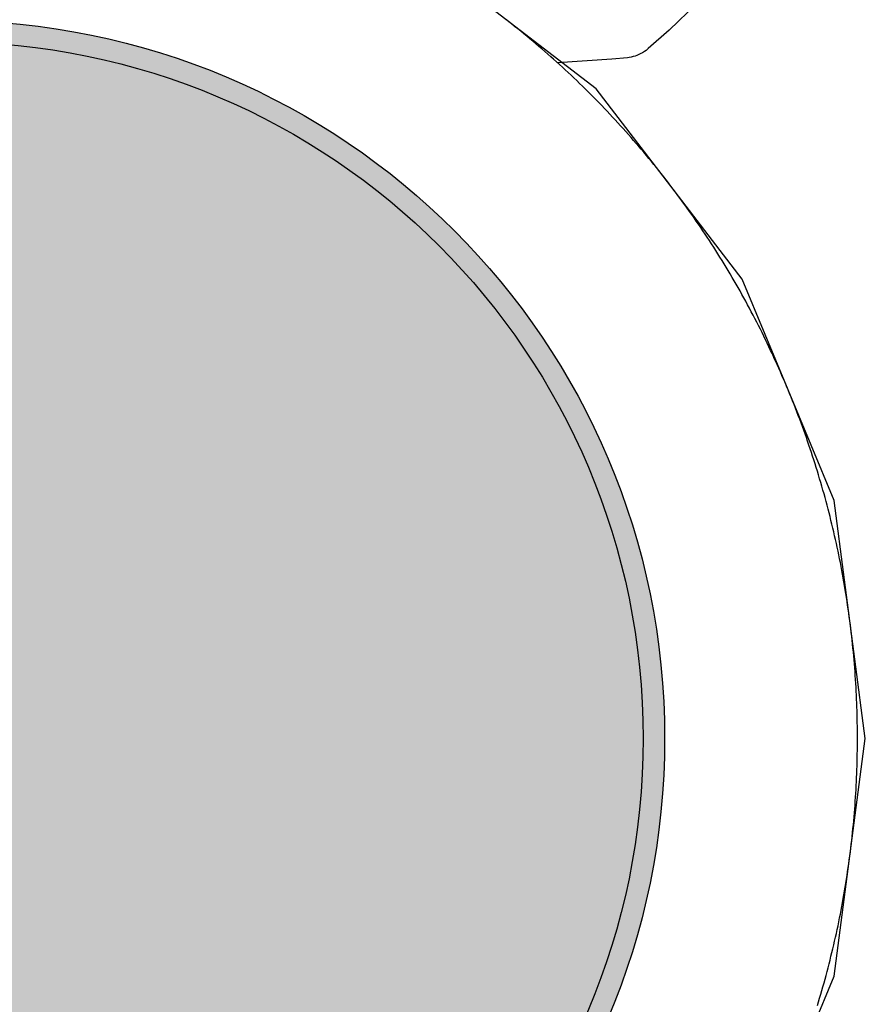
# Model space of a CAD drawing. Header units: millimetres. Extents: x -1.5 to 11.1, y -3 to 5.
# Tile 115 of 256: x 0.8534 to 0.8929, y 2.0876 to 2.1335. Entities that reach past the tile are written whole.
import ezdxf

# ---------------------------------------------------------------- set-up
doc = ezdxf.new("R2010")
doc.units = ezdxf.units.MM
doc.header["$MEASUREMENT"] = 0
for name, color, linetype, true_color in [('BottomLayer', 5, 'Continuous', 0x0000ff), ('BottomSolder', 6, 'Continuous', 0xff00ff), ('Metal_2', 7, 'Continuous', 0x7f0000), ('Metal_3', 7, 'Continuous', 0x3f7f00), ('TopLayer', 1, 'Continuous', 0xff0000), ('TopSolder', 7, 'Continuous', 0x7f007f)]:
    doc.layers.add(name, color=color, linetype=linetype, true_color=true_color)

# ---------------------------------------------------------------- blocks, each defined once
blk = doc.blocks.new('USB_I_________5')
at = {"layer": 'BottomLayer', "true_color": 0x0000ff}
h = blk.add_hatch(color=5, dxfattribs=at)
edge = h.paths.add_edge_path(flags=0)
edge.add_arc((0.4, 0.2), 0.0325, 0, 360)
at = {"layer": 'BottomSolder', "true_color": 0xff00ff}
h = blk.add_hatch(color=6, dxfattribs=at)
edge = h.paths.add_edge_path(flags=0)
edge.add_arc((0.4, 0.2), 0.0335, 0, 360)
at = {"layer": 'Metal_2', "true_color": 0x7f0000}
h = blk.add_hatch(color=16, dxfattribs=at)
edge = h.paths.add_edge_path(flags=0)
edge.add_arc((0.4, 0.2), 0.0325, 0, 360)
at = {"layer": 'Metal_3', "true_color": 0x3f7f00}
h = blk.add_hatch(color=76, dxfattribs=at)
edge = h.paths.add_edge_path(flags=0)
edge.add_arc((0.4, 0.2), 0.0325, 0, 360)
at = {"layer": 'TopLayer', "true_color": 0xff0000}
h = blk.add_hatch(color=1, dxfattribs=at)
edge = h.paths.add_edge_path(flags=0)
edge.add_arc((0.4, 0.2), 0.0325, 0, 360)
at = {"layer": 'TopSolder', "true_color": 0x7f007f}
h = blk.add_hatch(color=216, dxfattribs=at)
edge = h.paths.add_edge_path(flags=0)
edge.add_arc((0.4, 0.2), 0.0335, 0, 360)
at = {"layer": 'BottomLayer', "color": 5, "true_color": 0x0000ff}
blk.add_circle((0.4, 0.2), 0.0325, dxfattribs=at)
at = {"layer": 'BottomSolder', "color": 6, "true_color": 0xff00ff}
blk.add_circle((0.4, 0.2), 0.0335, dxfattribs=at)
at = {"layer": 'Metal_2', "color": 16, "true_color": 0x7f0000}
blk.add_circle((0.4, 0.2), 0.0325, dxfattribs=at)
at = {"layer": 'Metal_3', "color": 76, "true_color": 0x3f7f00}
blk.add_circle((0.4, 0.2), 0.0325, dxfattribs=at)
at = {"layer": 'TopLayer', "color": 1, "true_color": 0xff0000}
blk.add_circle((0.4, 0.2), 0.0325, dxfattribs=at)
at = {"layer": 'TopSolder', "color": 216, "true_color": 0x7f007f}
blk.add_circle((0.4, 0.2), 0.0335, dxfattribs=at)

msp = doc.modelspace()

# ---------------------------------------------------------------- linework, layer by layer
at = {"layer": 'BottomLayer'}
for p, q in [((0.880311, 2.130311), (0.871433, 2.137124)), ((0.887124, 2.121433), (0.880311, 2.130311)), ((0.891406, 2.111095), (0.887124, 2.121433)), ((0.892867, 2.1), (0.891406, 2.111095)), ((0.891406, 2.088905), (0.892867, 2.1)), ((0.887124, 2.078567), (0.891406, 2.088905))]:
    msp.add_line(p, q, dxfattribs=at)
at = {"layer": 'Metal_2'}
for p, q in [((0.876211, 2.133455), (0.876066, 2.133568)), ((0.876355, 2.133342), (0.876211, 2.133455)), ((0.876498, 2.133228), (0.876355, 2.133342)), ((0.876641, 2.133113), (0.876498, 2.133228)), ((0.876784, 2.132998), (0.876641, 2.133113)), ((0.876926, 2.132882), (0.876784, 2.132998)), ((0.877068, 2.132766), (0.876926, 2.132882)), ((0.877209, 2.132649), (0.877068, 2.132766)), ((0.87735, 2.132531), (0.877209, 2.132649)), ((0.87749, 2.132412), (0.87735, 2.132531)), ((0.877629, 2.132293), (0.87749, 2.132412)), ((0.877769, 2.132174), (0.877629, 2.132293)), ((0.877907, 2.132054), (0.877769, 2.132174)), ((0.878045, 2.131933), (0.877907, 2.132054)), ((0.878183, 2.131812), (0.878045, 2.131933)), ((0.87832, 2.13169), (0.878183, 2.131812)), ((0.878456, 2.131567), (0.87832, 2.13169)), ((0.878592, 2.131444), (0.878456, 2.131567)), ((0.878728, 2.131321), (0.878592, 2.131444)), ((0.878863, 2.131196), (0.878728, 2.131321)), ((0.878997, 2.131072), (0.878863, 2.131196)), ((0.879131, 2.130946), (0.878997, 2.131072)), ((0.879264, 2.13082), (0.879131, 2.130946)), ((0.879397, 2.130694), (0.879264, 2.13082)), ((0.879529, 2.130566), (0.879397, 2.130694)), ((0.87966, 2.130439), (0.879529, 2.130566)), ((0.879792, 2.13031), (0.87966, 2.130439)), ((0.879922, 2.130181), (0.879792, 2.13031)), ((0.880052, 2.130052), (0.879922, 2.130181)), ((0.880181, 2.129922), (0.880052, 2.130052)), ((0.88031, 2.129792), (0.880181, 2.129922)), ((0.880439, 2.12966), (0.88031, 2.129792)), ((0.880566, 2.129529), (0.880439, 2.12966)), ((0.880694, 2.129397), (0.880566, 2.129529)), ((0.88082, 2.129264), (0.880694, 2.129397)), ((0.880946, 2.129131), (0.88082, 2.129264)), ((0.881072, 2.128997), (0.880946, 2.129131)), ((0.881196, 2.128863), (0.881072, 2.128997)), ((0.881321, 2.128728), (0.881196, 2.128863)), ((0.881444, 2.128592), (0.881321, 2.128728)), ((0.881567, 2.128456), (0.881444, 2.128592)), ((0.88169, 2.12832), (0.881567, 2.128456)), ((0.881812, 2.128183), (0.88169, 2.12832)), ((0.881933, 2.128045), (0.881812, 2.128183)), ((0.882054, 2.127907), (0.881933, 2.128045)), ((0.882174, 2.127769), (0.882054, 2.127907)), ((0.882293, 2.127629), (0.882174, 2.127769)), ((0.882412, 2.12749), (0.882293, 2.127629)), ((0.882531, 2.12735), (0.882412, 2.12749)), ((0.882648, 2.127209), (0.882531, 2.12735)), ((0.882766, 2.127068), (0.882648, 2.127209)), ((0.882882, 2.126926), (0.882766, 2.127068)), ((0.882998, 2.126784), (0.882882, 2.126926)), ((0.883113, 2.126641), (0.882998, 2.126784)), ((0.883228, 2.126498), (0.883113, 2.126641)), ((0.883342, 2.126355), (0.883228, 2.126498)), ((0.883455, 2.126211), (0.883342, 2.126355)), ((0.883568, 2.126066), (0.883455, 2.126211)), ((0.88368, 2.125921), (0.883568, 2.126066)), ((0.883792, 2.125775), (0.88368, 2.125921)), ((0.883903, 2.125629), (0.883792, 2.125775)), ((0.884013, 2.125483), (0.883903, 2.125629)), ((0.884123, 2.125336), (0.884013, 2.125483)), ((0.884232, 2.125188), (0.884123, 2.125336)), ((0.88434, 2.12504), (0.884232, 2.125188)), ((0.884448, 2.124892), (0.88434, 2.12504)), ((0.884555, 2.124743), (0.884448, 2.124892)), ((0.884661, 2.124594), (0.884555, 2.124743)), ((0.884767, 2.124444), (0.884661, 2.124594)), ((0.884872, 2.124293), (0.884767, 2.124444)), ((0.884977, 2.124143), (0.884872, 2.124293)), ((0.885081, 2.123992), (0.884977, 2.124143)), ((0.885184, 2.12384), (0.885081, 2.123992)), ((0.885286, 2.123688), (0.885184, 2.12384)), ((0.885388, 2.123536), (0.885286, 2.123688)), ((0.88549, 2.123383), (0.885388, 2.123536)), ((0.88559, 2.123229), (0.88549, 2.123383)), ((0.88569, 2.123075), (0.88559, 2.123229)), ((0.885789, 2.122921), (0.88569, 2.123075)), ((0.885888, 2.122767), (0.885789, 2.122921)), ((0.885986, 2.122611), (0.885888, 2.122767)), ((0.886083, 2.122456), (0.885986, 2.122611)), ((0.88618, 2.1223), (0.886083, 2.122456)), ((0.886276, 2.122144), (0.88618, 2.1223)), ((0.886371, 2.121987), (0.886276, 2.122144)), ((0.886465, 2.12183), (0.886371, 2.121987)), ((0.886559, 2.121672), (0.886465, 2.12183)), ((0.886652, 2.121514), (0.886559, 2.121672)), ((0.886745, 2.121356), (0.886652, 2.121514)), ((0.886837, 2.121197), (0.886745, 2.121356)), ((0.886928, 2.121038), (0.886837, 2.121197)), ((0.887018, 2.120878), (0.886928, 2.121038)), ((0.887108, 2.120718), (0.887018, 2.120878)), ((0.887197, 2.120558), (0.887108, 2.120718)), ((0.887285, 2.120397), (0.887197, 2.120558)), ((0.887373, 2.120236), (0.887285, 2.120397)), ((0.88746, 2.120075), (0.887373, 2.120236)), ((0.887546, 2.119913), (0.88746, 2.120075)), ((0.887632, 2.119751), (0.887546, 2.119913)), ((0.887717, 2.119588), (0.887632, 2.119751)), ((0.887801, 2.119425), (0.887717, 2.119588)), ((0.887884, 2.119262), (0.887801, 2.119425)), ((0.887967, 2.119098), (0.887884, 2.119262)), ((0.888049, 2.118934), (0.887967, 2.119098)), ((0.888131, 2.11877), (0.888049, 2.118934)), ((0.888211, 2.118605), (0.888131, 2.11877)), ((0.888291, 2.11844), (0.888211, 2.118605)), ((0.88837, 2.118275), (0.888291, 2.11844)), ((0.888449, 2.118109), (0.88837, 2.118275)), ((0.888527, 2.117943), (0.888449, 2.118109)), ((0.888604, 2.117776), (0.888527, 2.117943)), ((0.88868, 2.11761), (0.888604, 2.117776)), ((0.888756, 2.117443), (0.88868, 2.11761)), ((0.888831, 2.117275), (0.888756, 2.117443)), ((0.888905, 2.117107), (0.888831, 2.117275)), ((0.888978, 2.116939), (0.888905, 2.117107)), ((0.889051, 2.116771), (0.888978, 2.116939)), ((0.889123, 2.116602), (0.889051, 2.116771)), ((0.889194, 2.116433), (0.889123, 2.116602)), ((0.889265, 2.116264), (0.889194, 2.116433)), ((0.889335, 2.116094), (0.889265, 2.116264)), ((0.889404, 2.115925), (0.889335, 2.116094)), ((0.889472, 2.115754), (0.889404, 2.115925)), ((0.88954, 2.115584), (0.889472, 2.115754)), ((0.889607, 2.115413), (0.88954, 2.115584)), ((0.889673, 2.115242), (0.889607, 2.115413)), ((0.889738, 2.115071), (0.889673, 2.115242)), ((0.889803, 2.114899), (0.889738, 2.115071)), ((0.889867, 2.114727), (0.889803, 2.114899)), ((0.88993, 2.114555), (0.889867, 2.114727)), ((0.889992, 2.114383), (0.88993, 2.114555)), ((0.890054, 2.11421), (0.889992, 2.114383)), ((0.890115, 2.114037), (0.890054, 2.11421)), ((0.890175, 2.113864), (0.890115, 2.114037)), ((0.890235, 2.11369), (0.890175, 2.113864)), ((0.890293, 2.113516), (0.890235, 2.11369)), ((0.890351, 2.113342), (0.890293, 2.113516)), ((0.890409, 2.113168), (0.890351, 2.113342)), ((0.890465, 2.112994), (0.890409, 2.113168)), ((0.890521, 2.112819), (0.890465, 2.112994)), ((0.890576, 2.112644), (0.890521, 2.112819)), ((0.89063, 2.112469), (0.890576, 2.112644)), ((0.890683, 2.112293), (0.89063, 2.112469)), ((0.890736, 2.112118), (0.890683, 2.112293)), ((0.890788, 2.111942), (0.890736, 2.112118)), ((0.890839, 2.111766), (0.890788, 2.111942)), ((0.89089, 2.111589), (0.890839, 2.111766)), ((0.890939, 2.111413), (0.89089, 2.111589)), ((0.890988, 2.111236), (0.890939, 2.111413)), ((0.891036, 2.111059), (0.890988, 2.111236)), ((0.891083, 2.110882), (0.891036, 2.111059)), ((0.89113, 2.110704), (0.891083, 2.110882)), ((0.891176, 2.110527), (0.89113, 2.110704)), ((0.891221, 2.110349), (0.891176, 2.110527)), ((0.891265, 2.110171), (0.891221, 2.110349)), ((0.891309, 2.109993), (0.891265, 2.110171)), ((0.891351, 2.109814), (0.891309, 2.109993)), ((0.891393, 2.109636), (0.891351, 2.109814)), ((0.891435, 2.109457), (0.891393, 2.109636)), ((0.891475, 2.109278), (0.891435, 2.109457)), ((0.891515, 2.109099), (0.891475, 2.109278)), ((0.891553, 2.10892), (0.891515, 2.109099)), ((0.891592, 2.108741), (0.891553, 2.10892)), ((0.891629, 2.108561), (0.891592, 2.108741)), ((0.891665, 2.108381), (0.891629, 2.108561)), ((0.891701, 2.108201), (0.891665, 2.108381)), ((0.891736, 2.108021), (0.891701, 2.108201)), ((0.891771, 2.107841), (0.891736, 2.108021)), ((0.891804, 2.107661), (0.891771, 2.107841)), ((0.891837, 2.10748), (0.891804, 2.107661)), ((0.891868, 2.1073), (0.891837, 2.10748)), ((0.8919, 2.107119), (0.891868, 2.1073)), ((0.89193, 2.106938), (0.8919, 2.107119)), ((0.89196, 2.106757), (0.89193, 2.106938)), ((0.891988, 2.106576), (0.89196, 2.106757)), ((0.892016, 2.106395), (0.891988, 2.106576)), ((0.892043, 2.106213), (0.892016, 2.106395)), ((0.89207, 2.106032), (0.892043, 2.106213)), ((0.892096, 2.10585), (0.89207, 2.106032)), ((0.89212, 2.105669), (0.892096, 2.10585)), ((0.892144, 2.105487), (0.89212, 2.105669)), ((0.892168, 2.105305), (0.892144, 2.105487)), ((0.89219, 2.105123), (0.892168, 2.105305)), ((0.892212, 2.104941), (0.89219, 2.105123)), ((0.892233, 2.104758), (0.892212, 2.104941)), ((0.892253, 2.104576), (0.892233, 2.104758)), ((0.892272, 2.104394), (0.892253, 2.104576)), ((0.892291, 2.104211), (0.892272, 2.104394)), ((0.892309, 2.104029), (0.892291, 2.104211)), ((0.892326, 2.103846), (0.892309, 2.104029)), ((0.892342, 2.103664), (0.892326, 2.103846)), ((0.892357, 2.103481), (0.892342, 2.103664)), ((0.892372, 2.103298), (0.892357, 2.103481)), ((0.892386, 2.103115), (0.892372, 2.103298)), ((0.892399, 2.102932), (0.892386, 2.103115)), ((0.892411, 2.102749), (0.892399, 2.102932)), ((0.892423, 2.102566), (0.892411, 2.102749)), ((0.892433, 2.102383), (0.892423, 2.102566)), ((0.892443, 2.1022), (0.892433, 2.102383)), ((0.892452, 2.102017), (0.892443, 2.1022)), ((0.89246, 2.101834), (0.892452, 2.102017)), ((0.892468, 2.10165), (0.89246, 2.101834)), ((0.892475, 2.101467), (0.892468, 2.10165)), ((0.892481, 2.101284), (0.892475, 2.101467)), ((0.892486, 2.1011), (0.892481, 2.101284)), ((0.89249, 2.100917), (0.892486, 2.1011)), ((0.892494, 2.100734), (0.89249, 2.100917)), ((0.892497, 2.10055), (0.892494, 2.100734)), ((0.892498, 2.100367), (0.892497, 2.10055)), ((0.8925, 2.100183), (0.892498, 2.100367)), ((0.8925, 2.1), (0.8925, 2.100183)), ((0.8925, 2.099817), (0.8925, 2.1)), ((0.892494, 2.099266), (0.892497, 2.09945)), ((0.892497, 2.09945), (0.892498, 2.099633)), ((0.892498, 2.099633), (0.8925, 2.099817)), ((0.892486, 2.0989), (0.89249, 2.099083)), ((0.89249, 2.099083), (0.892494, 2.099266)), ((0.892468, 2.09835), (0.892475, 2.098533)), ((0.892475, 2.098533), (0.892481, 2.098716)), ((0.892481, 2.098716), (0.892486, 2.0989)), ((0.892452, 2.097983), (0.89246, 2.098167)), ((0.89246, 2.098167), (0.892468, 2.09835)), ((0.892423, 2.097434), (0.892433, 2.097617)), ((0.892433, 2.097617), (0.892443, 2.0978)), ((0.892443, 2.0978), (0.892452, 2.097983)), ((0.892399, 2.097068), (0.892411, 2.097251)), ((0.892411, 2.097251), (0.892423, 2.097434)), ((0.892357, 2.096519), (0.892372, 2.096702)), ((0.892372, 2.096702), (0.892386, 2.096885)), ((0.892386, 2.096885), (0.892399, 2.097068)), ((0.892326, 2.096154), (0.892342, 2.096337)), ((0.892342, 2.096337), (0.892357, 2.096519)), ((0.892272, 2.095606), (0.892291, 2.095789)), ((0.892291, 2.095789), (0.892309, 2.095971)), ((0.892309, 2.095971), (0.892326, 2.096154)), ((0.892233, 2.095242), (0.892253, 2.095424)), ((0.892253, 2.095424), (0.892272, 2.095606)), ((0.892168, 2.094695), (0.89219, 2.094877)), ((0.89219, 2.094877), (0.892212, 2.095059)), ((0.892212, 2.095059), (0.892233, 2.095242)), ((0.89212, 2.094331), (0.892144, 2.094513)), ((0.892144, 2.094513), (0.892168, 2.094695)), ((0.892043, 2.093787), (0.89207, 2.093968)), ((0.89207, 2.093968), (0.892096, 2.09415)), ((0.892096, 2.09415), (0.89212, 2.094331)), ((0.891988, 2.093424), (0.892016, 2.093605)), ((0.892016, 2.093605), (0.892043, 2.093787)), ((0.8919, 2.092881), (0.89193, 2.093062)), ((0.89193, 2.093062), (0.89196, 2.093243)), ((0.89196, 2.093243), (0.891988, 2.093424)), ((0.891837, 2.09252), (0.891868, 2.0927)), ((0.891868, 2.0927), (0.8919, 2.092881)), ((0.891736, 2.091979), (0.891771, 2.092159)), ((0.891771, 2.092159), (0.891804, 2.092339)), ((0.891804, 2.092339), (0.891837, 2.09252)), ((0.891629, 2.091439), (0.891665, 2.091619)), ((0.891665, 2.091619), (0.891701, 2.091799)), ((0.891701, 2.091799), (0.891736, 2.091979)), ((0.891553, 2.09108), (0.891592, 2.091259)), ((0.891592, 2.091259), (0.891629, 2.091439)), ((0.891435, 2.090543), (0.891475, 2.090722)), ((0.891475, 2.090722), (0.891515, 2.090901)), ((0.891515, 2.090901), (0.891553, 2.09108)), ((0.891351, 2.090186), (0.891393, 2.090364)), ((0.891393, 2.090364), (0.891435, 2.090543)), ((0.891221, 2.089651), (0.891265, 2.089829)), ((0.891265, 2.089829), (0.891309, 2.090007)), ((0.891309, 2.090007), (0.891351, 2.090186)), ((0.89113, 2.089296), (0.891176, 2.089473)), ((0.891176, 2.089473), (0.891221, 2.089651)), ((0.890988, 2.088764), (0.891036, 2.088941)), ((0.891036, 2.088941), (0.891083, 2.089118)), ((0.891083, 2.089118), (0.89113, 2.089296)), ((0.890839, 2.088234), (0.89089, 2.088411)), ((0.89089, 2.088411), (0.890939, 2.088587)), ((0.890939, 2.088587), (0.890988, 2.088764)), ((0.890736, 2.087882), (0.890788, 2.088058)), ((0.890788, 2.088058), (0.890839, 2.088234)), ((0.89063, 2.087531), (0.890683, 2.087707)), ((0.890683, 2.087707), (0.890736, 2.087882))]:
    msp.add_line(p, q, dxfattribs=at)
at = {"layer": 'Metal_3'}
for p, q in [((0.876211, 2.133455), (0.876066, 2.133568)), ((0.876355, 2.133342), (0.876211, 2.133455)), ((0.876498, 2.133228), (0.876355, 2.133342)), ((0.876641, 2.133113), (0.876498, 2.133228)), ((0.876784, 2.132998), (0.876641, 2.133113)), ((0.876926, 2.132882), (0.876784, 2.132998)), ((0.877068, 2.132766), (0.876926, 2.132882)), ((0.877209, 2.132649), (0.877068, 2.132766)), ((0.87735, 2.132531), (0.877209, 2.132649)), ((0.87749, 2.132412), (0.87735, 2.132531)), ((0.877629, 2.132293), (0.87749, 2.132412)), ((0.877769, 2.132174), (0.877629, 2.132293)), ((0.877907, 2.132054), (0.877769, 2.132174)), ((0.878045, 2.131933), (0.877907, 2.132054)), ((0.878183, 2.131812), (0.878045, 2.131933)), ((0.87832, 2.13169), (0.878183, 2.131812)), ((0.878456, 2.131567), (0.87832, 2.13169)), ((0.878592, 2.131444), (0.878456, 2.131567)), ((0.878728, 2.131321), (0.878592, 2.131444)), ((0.878863, 2.131196), (0.878728, 2.131321)), ((0.878997, 2.131072), (0.878863, 2.131196)), ((0.879131, 2.130946), (0.878997, 2.131072)), ((0.879264, 2.13082), (0.879131, 2.130946)), ((0.879397, 2.130694), (0.879264, 2.13082)), ((0.879529, 2.130566), (0.879397, 2.130694)), ((0.87966, 2.130439), (0.879529, 2.130566)), ((0.879792, 2.13031), (0.87966, 2.130439)), ((0.879922, 2.130181), (0.879792, 2.13031)), ((0.880052, 2.130052), (0.879922, 2.130181)), ((0.880181, 2.129922), (0.880052, 2.130052)), ((0.88031, 2.129792), (0.880181, 2.129922)), ((0.880439, 2.12966), (0.88031, 2.129792)), ((0.880566, 2.129529), (0.880439, 2.12966)), ((0.880694, 2.129397), (0.880566, 2.129529)), ((0.88082, 2.129264), (0.880694, 2.129397)), ((0.880946, 2.129131), (0.88082, 2.129264)), ((0.881072, 2.128997), (0.880946, 2.129131)), ((0.881196, 2.128863), (0.881072, 2.128997)), ((0.881321, 2.128728), (0.881196, 2.128863)), ((0.881444, 2.128592), (0.881321, 2.128728)), ((0.881567, 2.128456), (0.881444, 2.128592)), ((0.88169, 2.12832), (0.881567, 2.128456)), ((0.881812, 2.128183), (0.88169, 2.12832)), ((0.881933, 2.128045), (0.881812, 2.128183)), ((0.882054, 2.127907), (0.881933, 2.128045)), ((0.882174, 2.127769), (0.882054, 2.127907)), ((0.882293, 2.127629), (0.882174, 2.127769)), ((0.882412, 2.12749), (0.882293, 2.127629)), ((0.882531, 2.12735), (0.882412, 2.12749)), ((0.882648, 2.127209), (0.882531, 2.12735)), ((0.882766, 2.127068), (0.882648, 2.127209)), ((0.882882, 2.126926), (0.882766, 2.127068)), ((0.882998, 2.126784), (0.882882, 2.126926)), ((0.883113, 2.126641), (0.882998, 2.126784)), ((0.883228, 2.126498), (0.883113, 2.126641)), ((0.883342, 2.126355), (0.883228, 2.126498)), ((0.883455, 2.126211), (0.883342, 2.126355)), ((0.883568, 2.126066), (0.883455, 2.126211)), ((0.88368, 2.125921), (0.883568, 2.126066)), ((0.883792, 2.125775), (0.88368, 2.125921)), ((0.883903, 2.125629), (0.883792, 2.125775)), ((0.884013, 2.125483), (0.883903, 2.125629)), ((0.884123, 2.125336), (0.884013, 2.125483)), ((0.884232, 2.125188), (0.884123, 2.125336)), ((0.88434, 2.12504), (0.884232, 2.125188)), ((0.884448, 2.124892), (0.88434, 2.12504)), ((0.884555, 2.124743), (0.884448, 2.124892)), ((0.884661, 2.124594), (0.884555, 2.124743)), ((0.884767, 2.124444), (0.884661, 2.124594)), ((0.884872, 2.124293), (0.884767, 2.124444)), ((0.884977, 2.124143), (0.884872, 2.124293)), ((0.885081, 2.123992), (0.884977, 2.124143)), ((0.885184, 2.12384), (0.885081, 2.123992)), ((0.885286, 2.123688), (0.885184, 2.12384)), ((0.885388, 2.123536), (0.885286, 2.123688)), ((0.88549, 2.123383), (0.885388, 2.123536)), ((0.88559, 2.123229), (0.88549, 2.123383)), ((0.88569, 2.123075), (0.88559, 2.123229)), ((0.885789, 2.122921), (0.88569, 2.123075)), ((0.885888, 2.122767), (0.885789, 2.122921)), ((0.885986, 2.122611), (0.885888, 2.122767)), ((0.886083, 2.122456), (0.885986, 2.122611)), ((0.88618, 2.1223), (0.886083, 2.122456)), ((0.886276, 2.122144), (0.88618, 2.1223)), ((0.886371, 2.121987), (0.886276, 2.122144)), ((0.886465, 2.12183), (0.886371, 2.121987)), ((0.886559, 2.121672), (0.886465, 2.12183)), ((0.886652, 2.121514), (0.886559, 2.121672)), ((0.886745, 2.121356), (0.886652, 2.121514)), ((0.886837, 2.121197), (0.886745, 2.121356)), ((0.886928, 2.121038), (0.886837, 2.121197)), ((0.887018, 2.120878), (0.886928, 2.121038)), ((0.887108, 2.120718), (0.887018, 2.120878)), ((0.887197, 2.120558), (0.887108, 2.120718)), ((0.887285, 2.120397), (0.887197, 2.120558)), ((0.887373, 2.120236), (0.887285, 2.120397)), ((0.88746, 2.120075), (0.887373, 2.120236)), ((0.887546, 2.119913), (0.88746, 2.120075)), ((0.887632, 2.119751), (0.887546, 2.119913)), ((0.887717, 2.119588), (0.887632, 2.119751)), ((0.887801, 2.119425), (0.887717, 2.119588)), ((0.887884, 2.119262), (0.887801, 2.119425)), ((0.887967, 2.119098), (0.887884, 2.119262)), ((0.888049, 2.118934), (0.887967, 2.119098)), ((0.888131, 2.11877), (0.888049, 2.118934)), ((0.888211, 2.118605), (0.888131, 2.11877)), ((0.888291, 2.11844), (0.888211, 2.118605)), ((0.88837, 2.118275), (0.888291, 2.11844)), ((0.888449, 2.118109), (0.88837, 2.118275)), ((0.888527, 2.117943), (0.888449, 2.118109)), ((0.888604, 2.117776), (0.888527, 2.117943)), ((0.88868, 2.11761), (0.888604, 2.117776)), ((0.888756, 2.117443), (0.88868, 2.11761)), ((0.888831, 2.117275), (0.888756, 2.117443)), ((0.888905, 2.117107), (0.888831, 2.117275)), ((0.888978, 2.116939), (0.888905, 2.117107)), ((0.889051, 2.116771), (0.888978, 2.116939)), ((0.889123, 2.116602), (0.889051, 2.116771)), ((0.889194, 2.116433), (0.889123, 2.116602)), ((0.889265, 2.116264), (0.889194, 2.116433)), ((0.889335, 2.116094), (0.889265, 2.116264)), ((0.889404, 2.115925), (0.889335, 2.116094)), ((0.889472, 2.115754), (0.889404, 2.115925)), ((0.88954, 2.115584), (0.889472, 2.115754)), ((0.889607, 2.115413), (0.88954, 2.115584)), ((0.889673, 2.115242), (0.889607, 2.115413)), ((0.889738, 2.115071), (0.889673, 2.115242)), ((0.889803, 2.114899), (0.889738, 2.115071)), ((0.889867, 2.114727), (0.889803, 2.114899)), ((0.88993, 2.114555), (0.889867, 2.114727)), ((0.889992, 2.114383), (0.88993, 2.114555)), ((0.890054, 2.11421), (0.889992, 2.114383)), ((0.890115, 2.114037), (0.890054, 2.11421)), ((0.890175, 2.113864), (0.890115, 2.114037)), ((0.890235, 2.11369), (0.890175, 2.113864)), ((0.890293, 2.113516), (0.890235, 2.11369)), ((0.890351, 2.113342), (0.890293, 2.113516)), ((0.890409, 2.113168), (0.890351, 2.113342)), ((0.890465, 2.112994), (0.890409, 2.113168)), ((0.890521, 2.112819), (0.890465, 2.112994)), ((0.890576, 2.112644), (0.890521, 2.112819)), ((0.89063, 2.112469), (0.890576, 2.112644)), ((0.890683, 2.112293), (0.89063, 2.112469)), ((0.890736, 2.112118), (0.890683, 2.112293)), ((0.890788, 2.111942), (0.890736, 2.112118)), ((0.890839, 2.111766), (0.890788, 2.111942)), ((0.89089, 2.111589), (0.890839, 2.111766)), ((0.890939, 2.111413), (0.89089, 2.111589)), ((0.890988, 2.111236), (0.890939, 2.111413)), ((0.891036, 2.111059), (0.890988, 2.111236)), ((0.891083, 2.110882), (0.891036, 2.111059)), ((0.89113, 2.110704), (0.891083, 2.110882)), ((0.891176, 2.110527), (0.89113, 2.110704)), ((0.891221, 2.110349), (0.891176, 2.110527)), ((0.891265, 2.110171), (0.891221, 2.110349)), ((0.891309, 2.109993), (0.891265, 2.110171)), ((0.891351, 2.109814), (0.891309, 2.109993)), ((0.891393, 2.109636), (0.891351, 2.109814)), ((0.891435, 2.109457), (0.891393, 2.109636)), ((0.891475, 2.109278), (0.891435, 2.109457)), ((0.891515, 2.109099), (0.891475, 2.109278)), ((0.891553, 2.10892), (0.891515, 2.109099)), ((0.891592, 2.108741), (0.891553, 2.10892)), ((0.891629, 2.108561), (0.891592, 2.108741)), ((0.891665, 2.108381), (0.891629, 2.108561)), ((0.891701, 2.108201), (0.891665, 2.108381)), ((0.891736, 2.108021), (0.891701, 2.108201)), ((0.891771, 2.107841), (0.891736, 2.108021)), ((0.891804, 2.107661), (0.891771, 2.107841)), ((0.891837, 2.10748), (0.891804, 2.107661)), ((0.891868, 2.1073), (0.891837, 2.10748)), ((0.8919, 2.107119), (0.891868, 2.1073)), ((0.89193, 2.106938), (0.8919, 2.107119)), ((0.89196, 2.106757), (0.89193, 2.106938)), ((0.891988, 2.106576), (0.89196, 2.106757)), ((0.892016, 2.106395), (0.891988, 2.106576)), ((0.892043, 2.106213), (0.892016, 2.106395)), ((0.89207, 2.106032), (0.892043, 2.106213)), ((0.892096, 2.10585), (0.89207, 2.106032)), ((0.89212, 2.105669), (0.892096, 2.10585)), ((0.892144, 2.105487), (0.89212, 2.105669)), ((0.892168, 2.105305), (0.892144, 2.105487)), ((0.89219, 2.105123), (0.892168, 2.105305)), ((0.892212, 2.104941), (0.89219, 2.105123)), ((0.892233, 2.104758), (0.892212, 2.104941)), ((0.892253, 2.104576), (0.892233, 2.104758)), ((0.892272, 2.104394), (0.892253, 2.104576)), ((0.892291, 2.104211), (0.892272, 2.104394)), ((0.892309, 2.104029), (0.892291, 2.104211)), ((0.892326, 2.103846), (0.892309, 2.104029)), ((0.892342, 2.103664), (0.892326, 2.103846)), ((0.892357, 2.103481), (0.892342, 2.103664)), ((0.892372, 2.103298), (0.892357, 2.103481)), ((0.892386, 2.103115), (0.892372, 2.103298)), ((0.892399, 2.102932), (0.892386, 2.103115)), ((0.892411, 2.102749), (0.892399, 2.102932)), ((0.892423, 2.102566), (0.892411, 2.102749)), ((0.892433, 2.102383), (0.892423, 2.102566)), ((0.892443, 2.1022), (0.892433, 2.102383)), ((0.892452, 2.102017), (0.892443, 2.1022)), ((0.89246, 2.101834), (0.892452, 2.102017)), ((0.892468, 2.10165), (0.89246, 2.101834)), ((0.892475, 2.101467), (0.892468, 2.10165)), ((0.892481, 2.101284), (0.892475, 2.101467)), ((0.892486, 2.1011), (0.892481, 2.101284)), ((0.89249, 2.100917), (0.892486, 2.1011)), ((0.892494, 2.100734), (0.89249, 2.100917)), ((0.892497, 2.10055), (0.892494, 2.100734)), ((0.892498, 2.100367), (0.892497, 2.10055)), ((0.8925, 2.100183), (0.892498, 2.100367)), ((0.8925, 2.1), (0.8925, 2.100183)), ((0.8925, 2.099817), (0.8925, 2.1)), ((0.892494, 2.099266), (0.892497, 2.09945)), ((0.892497, 2.09945), (0.892498, 2.099633)), ((0.892498, 2.099633), (0.8925, 2.099817)), ((0.892486, 2.0989), (0.89249, 2.099083)), ((0.89249, 2.099083), (0.892494, 2.099266)), ((0.892468, 2.09835), (0.892475, 2.098533)), ((0.892475, 2.098533), (0.892481, 2.098716)), ((0.892481, 2.098716), (0.892486, 2.0989)), ((0.892452, 2.097983), (0.89246, 2.098167)), ((0.89246, 2.098167), (0.892468, 2.09835)), ((0.892423, 2.097434), (0.892433, 2.097617)), ((0.892433, 2.097617), (0.892443, 2.0978)), ((0.892443, 2.0978), (0.892452, 2.097983)), ((0.892399, 2.097068), (0.892411, 2.097251)), ((0.892411, 2.097251), (0.892423, 2.097434)), ((0.892357, 2.096519), (0.892372, 2.096702)), ((0.892372, 2.096702), (0.892386, 2.096885)), ((0.892386, 2.096885), (0.892399, 2.097068)), ((0.892326, 2.096154), (0.892342, 2.096337)), ((0.892342, 2.096337), (0.892357, 2.096519)), ((0.892272, 2.095606), (0.892291, 2.095789)), ((0.892291, 2.095789), (0.892309, 2.095971)), ((0.892309, 2.095971), (0.892326, 2.096154)), ((0.892233, 2.095242), (0.892253, 2.095424)), ((0.892253, 2.095424), (0.892272, 2.095606)), ((0.892168, 2.094695), (0.89219, 2.094877)), ((0.89219, 2.094877), (0.892212, 2.095059)), ((0.892212, 2.095059), (0.892233, 2.095242)), ((0.89212, 2.094331), (0.892144, 2.094513)), ((0.892144, 2.094513), (0.892168, 2.094695)), ((0.892043, 2.093787), (0.89207, 2.093968)), ((0.89207, 2.093968), (0.892096, 2.09415)), ((0.892096, 2.09415), (0.89212, 2.094331)), ((0.891988, 2.093424), (0.892016, 2.093605)), ((0.892016, 2.093605), (0.892043, 2.093787)), ((0.8919, 2.092881), (0.89193, 2.093062)), ((0.89193, 2.093062), (0.89196, 2.093243)), ((0.89196, 2.093243), (0.891988, 2.093424)), ((0.891837, 2.09252), (0.891868, 2.0927)), ((0.891868, 2.0927), (0.8919, 2.092881)), ((0.891736, 2.091979), (0.891771, 2.092159)), ((0.891771, 2.092159), (0.891804, 2.092339)), ((0.891804, 2.092339), (0.891837, 2.09252)), ((0.891629, 2.091439), (0.891665, 2.091619)), ((0.891665, 2.091619), (0.891701, 2.091799)), ((0.891701, 2.091799), (0.891736, 2.091979)), ((0.891553, 2.09108), (0.891592, 2.091259)), ((0.891592, 2.091259), (0.891629, 2.091439)), ((0.891435, 2.090543), (0.891475, 2.090722)), ((0.891475, 2.090722), (0.891515, 2.090901)), ((0.891515, 2.090901), (0.891553, 2.09108)), ((0.891351, 2.090186), (0.891393, 2.090364)), ((0.891393, 2.090364), (0.891435, 2.090543)), ((0.891221, 2.089651), (0.891265, 2.089829)), ((0.891265, 2.089829), (0.891309, 2.090007)), ((0.891309, 2.090007), (0.891351, 2.090186)), ((0.89113, 2.089296), (0.891176, 2.089473)), ((0.891176, 2.089473), (0.891221, 2.089651)), ((0.890988, 2.088764), (0.891036, 2.088941)), ((0.891036, 2.088941), (0.891083, 2.089118)), ((0.891083, 2.089118), (0.89113, 2.089296)), ((0.890839, 2.088234), (0.89089, 2.088411)), ((0.89089, 2.088411), (0.890939, 2.088587)), ((0.890939, 2.088587), (0.890988, 2.088764)), ((0.890736, 2.087882), (0.890788, 2.088058)), ((0.890788, 2.088058), (0.890839, 2.088234)), ((0.89063, 2.087531), (0.890683, 2.087707)), ((0.890683, 2.087707), (0.890736, 2.087882))]:
    msp.add_line(p, q, dxfattribs=at)
at = {"layer": 'TopLayer'}
for p, q in [((0.885, 2.134293), (0.883705, 2.13305)), ((0.876211, 2.133455), (0.876066, 2.133568)), ((0.876355, 2.133342), (0.876211, 2.133455)), ((0.876498, 2.133228), (0.876355, 2.133342)), ((0.876641, 2.133113), (0.876498, 2.133228)), ((0.876784, 2.132998), (0.876641, 2.133113)), ((0.876926, 2.132882), (0.876784, 2.132998)), ((0.883705, 2.13305), (0.882739, 2.132192)), ((0.877068, 2.132766), (0.876926, 2.132882)), ((0.877209, 2.132649), (0.877068, 2.132766)), ((0.87735, 2.132531), (0.877209, 2.132649)), ((0.87749, 2.132412), (0.87735, 2.132531)), ((0.877629, 2.132293), (0.87749, 2.132412)), ((0.877769, 2.132174), (0.877629, 2.132293)), ((0.877907, 2.132054), (0.877769, 2.132174)), ((0.878045, 2.131933), (0.877907, 2.132054)), ((0.882567, 2.132061), (0.882461, 2.131994)), ((0.882633, 2.132108), (0.882567, 2.132061)), ((0.882739, 2.132192), (0.882633, 2.132108)), ((0.878183, 2.131812), (0.878045, 2.131933)), ((0.87832, 2.13169), (0.878183, 2.131812)), ((0.878456, 2.131567), (0.87832, 2.13169)), ((0.881042, 2.13169), (0.8785, 2.131528)), ((0.881772, 2.131764), (0.881042, 2.13169)), ((0.881847, 2.131775), (0.881772, 2.131764)), ((0.88194, 2.131793), (0.881847, 2.131775)), ((0.882031, 2.131815), (0.88194, 2.131793)), ((0.882126, 2.131844), (0.882031, 2.131815)), ((0.88221, 2.131874), (0.882126, 2.131844)), ((0.882296, 2.13191), (0.88221, 2.131874)), ((0.882395, 2.131958), (0.882296, 2.13191)), ((0.882461, 2.131994), (0.882395, 2.131958)), ((0.8785, 2.131528), (0.878456, 2.131567))]:
    msp.add_line(p, q, dxfattribs=at)

# ---------------------------------------------------------------- block references
at = {"rotation": 270}
msp.add_blockref('USB_I_________5', (0.65, 2.5), dxfattribs=at)

doc.saveas('drawing.dxf')
